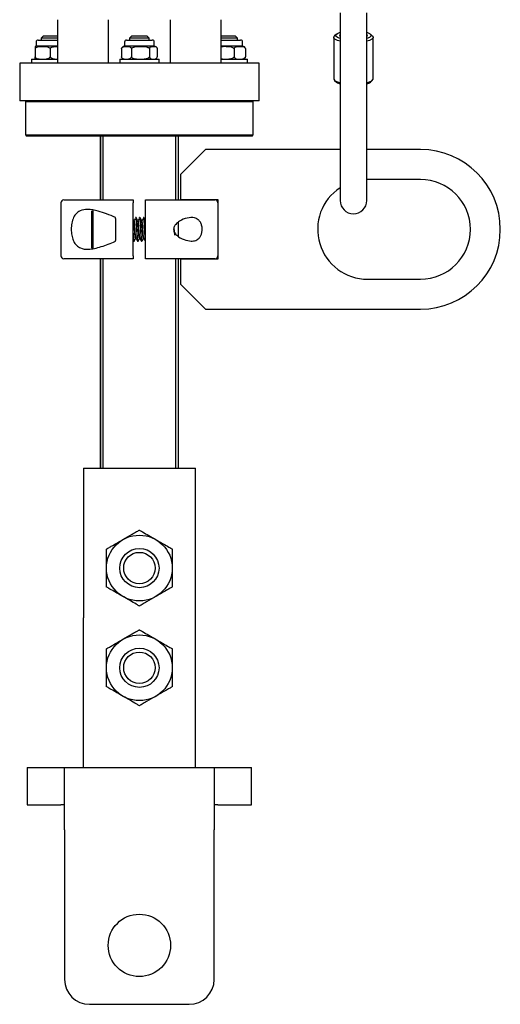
# Model space of a CAD drawing. Header units: inches. Extents: x 22.7 to 77.5, y 10.7 to 108.6.
# Tile 5 of 34: x 69.1 to 73.9, y 24.3 to 34.1. Entities that reach past the tile are written whole.
import ezdxf

# ---------------------------------------------------------------- set-up
doc = ezdxf.new("R2010")
doc.units = ezdxf.units.IN
doc.header["$MEASUREMENT"] = 0

msp = doc.modelspace()

# ---------------------------------------------------------------- linework, layer by layer
at = {"color": 7, "linetype": 'Continuous', "lineweight": 25}
for p, q in [((72.2725, 34.2106), (72.2725, 33.182)), ((72.5402, 33.182), (72.5402, 34.2106)), ((69.4429, 33.7053), (69.4429, 34.1428)), ((69.9476, 34.1428), (69.9476, 33.7053)), ((70.5726, 33.7053), (70.5726, 34.1428)), ((71.0774, 34.1428), (71.0774, 33.7053)), ((69.2956, 33.9759), (69.2759, 33.9562)), ((69.3549, 33.9759), (69.2956, 33.9759)), ((69.4429, 33.9759), (69.3549, 33.9759)), ((70.1814, 33.9759), (70.1617, 33.9562)), ((70.3034, 33.9759), (70.1814, 33.9759)), ((70.3389, 33.9759), (70.3034, 33.9759)), ((70.3586, 33.9562), (70.3389, 33.9759)), ((71.1413, 33.9759), (71.0774, 33.9759)), ((71.2247, 33.9759), (71.1413, 33.9759)), ((71.2444, 33.9562), (71.2247, 33.9759)), ((72.2365, 33.9985), (72.2177, 33.9811)), ((72.5951, 33.9811), (72.5762, 33.9985)), ((69.2253, 33.9189), (69.2253, 33.8761)), ((69.4422, 33.8761), (69.2253, 33.8761)), ((69.245, 33.9386), (69.4429, 33.9386)), ((69.2759, 33.9562), (69.2759, 33.9386)), ((69.35, 33.9562), (69.2759, 33.9562)), ((69.4429, 33.9562), (69.35, 33.9562)), ((70.1111, 33.9189), (70.1111, 33.8761)), ((70.394, 33.8761), (70.1111, 33.8761)), ((70.1308, 33.9386), (70.3895, 33.9386)), ((70.1617, 33.9562), (70.1617, 33.9386)), ((70.3142, 33.9562), (70.1617, 33.9562)), ((70.3586, 33.9562), (70.3142, 33.9562)), ((70.3586, 33.9386), (70.3586, 33.9562)), ((70.4091, 33.8761), (70.394, 33.8761)), ((70.4091, 33.8761), (70.4091, 33.9189)), ((71.1401, 33.9562), (71.0774, 33.9562)), ((71.0774, 33.9386), (71.2753, 33.9386)), ((71.2608, 33.8761), (71.0774, 33.8761)), ((71.2444, 33.9562), (71.1401, 33.9562)), ((71.2444, 33.9386), (71.2444, 33.9562)), ((71.295, 33.8761), (71.2608, 33.8761)), ((71.295, 33.8761), (71.295, 33.9189)), ((72.2095, 33.9657), (72.2095, 33.5492)), ((72.6032, 33.5492), (72.6032, 33.9657)), ((69.214, 33.8533), (69.214, 33.7694)), ((69.3652, 33.8533), (69.3652, 33.7694)), ((70.0804, 33.8533), (70.0804, 33.7694)), ((70.1811, 33.8533), (70.1811, 33.7694)), ((70.3608, 33.8533), (70.3608, 33.7694)), ((70.4338, 33.8649), (70.4321, 33.8666)), ((70.4398, 33.8533), (70.4398, 33.7694)), ((71.2088, 33.8533), (71.2088, 33.7694)), ((71.3236, 33.8533), (71.3236, 33.7694)), ((69.0601, 33.7053), (69.0601, 33.3303)), ((71.4601, 33.7053), (69.0601, 33.7053)), ((69.1775, 33.7466), (69.1775, 33.7053)), ((69.1775, 33.7466), (69.4429, 33.7466)), ((70.0633, 33.7466), (70.0633, 33.7053)), ((70.0633, 33.7466), (70.457, 33.7466)), ((70.4332, 33.7571), (70.4338, 33.7578)), ((70.457, 33.7053), (70.457, 33.7466)), ((71.0774, 33.7466), (71.3428, 33.7466)), ((71.3428, 33.7053), (71.3428, 33.7466)), ((71.4601, 33.3303), (71.4601, 33.7053)), ((72.2177, 33.5338), (72.2365, 33.5164)), ((72.5762, 33.5164), (72.5951, 33.5338)), ((71.4601, 33.3303), (69.0601, 33.3303)), ((69.1298, 33.3303), (69.1184, 33.3188)), ((69.1184, 33.3188), (69.1184, 32.9873)), ((71.4019, 33.3188), (69.1184, 33.3188)), ((71.4019, 33.3188), (71.3905, 33.3303)), ((71.4019, 32.9873), (71.4019, 33.3188)), ((72.2725, 33.182), (72.2725, 32.3293)), ((72.5402, 32.3293), (72.5402, 33.182)), ((69.1184, 32.9873), (69.1298, 32.9759)), ((69.1184, 32.9873), (71.4019, 32.9873)), ((71.3905, 32.9759), (71.4019, 32.9873)), ((71.3905, 32.9759), (69.1298, 32.9759)), ((69.8664, 32.9759), (69.8664, 32.3355)), ((69.8728, 32.3355), (69.8728, 32.9759)), ((69.8944, 32.9759), (69.8944, 32.3355)), ((70.6259, 32.3355), (70.6259, 32.9759)), ((70.6475, 32.9759), (70.6475, 32.3355)), ((70.6538, 32.3355), (70.6538, 32.9759)), ((70.9225, 32.8403), (70.6725, 32.5903)), ((72.2725, 32.8403), (70.9225, 32.8403)), ((73.0788, 32.8403), (72.5402, 32.8403)), ((70.6725, 32.5903), (70.6725, 32.3403)), ((72.5475, 32.5403), (72.5402, 32.5402)), ((73.0788, 32.5403), (72.5475, 32.5403)), ((69.4727, 32.306), (69.4727, 31.7745)), ((69.5023, 32.3355), (70.1972, 32.3355)), ((70.1972, 31.7745), (70.1972, 32.306)), ((70.3231, 32.3355), (71.018, 32.3355)), ((70.3231, 31.7745), (70.3231, 32.306)), ((70.6725, 32.3403), (71.0475, 32.3403)), ((71.0475, 32.3403), (71.0475, 31.7403)), ((69.7838, 31.8534), (69.7838, 32.2271)), ((69.7938, 32.2312), (69.7938, 31.8493)), ((70.02, 32.1504), (70.02, 32.1601)), ((70.02, 32.1504), (70.02, 31.9301)), ((70.2024, 32.1326), (70.1972, 32.1417)), ((70.2267, 32.1584), (70.2218, 32.1584)), ((70.2661, 32.1584), (70.2611, 32.1584)), ((70.3054, 32.1584), (70.3005, 32.1584)), ((70.6499, 32.111), (70.6499, 31.9706)), ((70.02, 31.9204), (70.02, 31.9301)), ((70.1972, 31.9302), (70.2015, 31.9226)), ((70.2021, 31.9221), (70.207, 31.9221)), ((70.2414, 31.9221), (70.2464, 31.9221)), ((70.2808, 31.9221), (70.2857, 31.9221)), ((70.3202, 31.9221), (70.3231, 31.9221)), ((69.7838, 31.8534), (69.7938, 31.8434)), ((70.1972, 31.745), (69.5023, 31.745)), ((69.8664, 31.745), (69.8664, 29.6437)), ((69.8728, 29.6437), (69.8728, 31.745)), ((69.8944, 31.745), (69.8944, 29.6437)), ((71.018, 31.745), (70.3231, 31.745)), ((70.6259, 29.6437), (70.6259, 31.745)), ((70.6475, 31.745), (70.6475, 29.6437)), ((70.6538, 29.6437), (70.6538, 31.745)), ((70.6725, 31.7403), (70.6725, 31.4903)), ((71.0475, 31.7403), (70.6725, 31.7403)), ((72.5475, 31.5403), (73.0788, 31.5403)), ((70.6725, 31.4903), (70.9225, 31.2403)), ((70.9225, 31.2403), (73.0788, 31.2403)), ((69.6987, 29.6437), (69.6987, 28.1437)), ((69.6987, 29.6437), (70.8216, 29.6437)), ((70.8216, 28.1437), (70.8216, 29.6437)), ((69.6976, 28.1437), (69.6976, 26.6437)), ((69.6987, 28.1437), (69.6976, 28.1437)), ((70.8226, 28.1437), (70.8216, 28.1437)), ((70.8226, 26.6437), (70.8226, 28.1437)), ((69.1351, 26.6437), (69.1351, 26.2687)), ((69.1351, 26.6437), (69.4726, 26.6437)), ((69.4726, 26.6437), (69.5101, 26.6437)), ((69.5101, 26.0187), (69.5101, 26.6437)), ((69.5101, 26.6437), (71.0101, 26.6437)), ((71.0101, 26.6437), (71.0101, 26.0187)), ((71.0101, 26.6437), (71.0476, 26.6437)), ((71.0476, 26.6437), (71.3851, 26.6437)), ((71.3851, 26.2687), (71.3851, 26.6437)), ((69.1351, 26.2687), (69.4726, 26.2687)), ((69.5101, 26.2687), (69.4726, 26.2687)), ((71.0476, 26.2687), (71.0101, 26.2687)), ((71.0476, 26.2687), (71.3851, 26.2687)), ((69.5101, 26.0187), (69.5101, 24.5187)), ((71.0101, 24.5187), (71.0101, 26.0187)), ((69.7601, 24.2687), (70.7601, 24.2687))]:
    msp.add_line(p, q, dxfattribs=at)
at = {"color": 7, "linetype": 'Continuous', "lineweight": 25, "flags": 128}
for points in [[(72.2725, 33.9261), (72.2455, 33.9346), (72.2209, 33.9476), (72.21, 33.962), (72.2136, 33.9767), (72.2177, 33.9811)], [(72.2725, 33.9528), (72.2725, 33.9528), (72.2452, 33.9644), (72.231, 33.9777), (72.231, 33.9915), (72.2452, 34.0048), (72.2725, 34.0164), (72.2725, 34.0164)], [(72.2725, 33.9757), (72.269, 33.9815), (72.2725, 33.9936)], [(72.5402, 34.0164), (72.5403, 34.0164), (72.5675, 34.0048), (72.5817, 33.9915), (72.5817, 33.9777), (72.5675, 33.9644), (72.5403, 33.9528), (72.5402, 33.9528)], [(72.5402, 33.9936), (72.5437, 33.9815), (72.5402, 33.9757)], [(72.5951, 33.9811), (72.5991, 33.9767), (72.6028, 33.962), (72.5919, 33.9476), (72.5672, 33.9346), (72.5402, 33.9261)], [(72.2095, 33.5492), (72.21, 33.5455), (72.2209, 33.5311), (72.2455, 33.5181), (72.2725, 33.5096)], [(72.2365, 33.5164), (72.2452, 33.5101), (72.2725, 33.4985), (72.2725, 33.4985)], [(72.5402, 33.5096), (72.5672, 33.5181), (72.5919, 33.5311), (72.6028, 33.5455), (72.6032, 33.5492)]]:
    msp.add_lwpolyline(points, dxfattribs=at)
at = {"color": 7, "linetype": 'Continuous', "lineweight": 25}
for centre, radius in [((70.2601, 28.6437), 0.3297), ((70.2601, 28.6437), 0.1969), ((70.2601, 28.6437), 0.1575), ((70.2601, 27.6437), 0.3297), ((70.2601, 27.6437), 0.1969), ((70.2601, 27.6437), 0.1575), ((70.2601, 24.8597), 0.3125)]:
    msp.add_circle(centre, radius, dxfattribs=at)
for centre, radius, start, end in [((69.245, 33.9189), 0.0197, 90, 180), ((70.1111, 33.8434), 0.0327, 90, 138.91153), ((70.1308, 33.9189), 0.0197, 90, 180), ((70.3895, 33.9189), 0.0197, 0, 90), ((70.4091, 33.8434), 0.0327, 53.65957, 90), ((71.2753, 33.9189), 0.0197, 0, 90), ((71.295, 33.8434), 0.0327, 56.5403, 90), ((70.1111, 33.7793), 0.0327, 221.11912, 270), ((70.4091, 33.7793), 0.0327, 270, 305.7962), ((71.295, 33.7793), 0.0327, 270, 303.55956), ((72.5106, 33.6028), 0.1085, 285.87451, 307.22819), ((73.0788, 32.0403), 0.8, 270, 90), ((73.0788, 32.0403), 0.5, 270, 90), ((72.5475, 32.0403), 0.5, 123.37213, 270), ((69.5023, 32.306), 0.0295, 90, 180), ((71.018, 32.306), 0.0295, 0, 90), ((72.4064, 32.3293), 0.1339, 180, 0), ((69.5023, 31.7745), 0.0295, 180, 270), ((71.018, 31.7745), 0.0295, 270, 0), ((69.7601, 24.5187), 0.25, 180, 270), ((70.7601, 24.5187), 0.25, 270, 0)]:
    msp.add_arc(centre, radius, start, end, dxfattribs=at)
for points, knots in [([(69.214, 33.8533), (69.216, 33.8561), (69.2211, 33.8632), (69.2414, 33.8731), (69.2713, 33.8755), (69.3072, 33.8755), (69.3343, 33.8732), (69.3522, 33.8663), (69.3608, 33.8601), (69.3641, 33.855), (69.3652, 33.8533)], [0, 0, 0, 0, 0.058172, 0.144984, 0.39625, 0.615589, 0.81728, 0.899708, 0.966128, 1, 1, 1, 1]), ([(69.2195, 33.875), (69.2188, 33.8752), (69.2175, 33.8756), (69.2158, 33.8732), (69.2147, 33.8663), (69.2142, 33.8601), (69.214, 33.855), (69.214, 33.8533)], [0, 0, 0, 0, 0.363294, 0.697358, 0.833884, 0.943896, 1, 1, 1, 1]), ([(69.3652, 33.8533), (69.3669, 33.8556), (69.3713, 33.8616), (69.3876, 33.8708), (69.4125, 33.8749), (69.4331, 33.8751), (69.4429, 33.8752)], [0, 0, 0, 0, 0.095009, 0.250173, 0.647106, 1, 1, 1, 1]), ([(70.0804, 33.8533), (70.0818, 33.8561), (70.0852, 33.8632), (70.0987, 33.8731), (70.1186, 33.8755), (70.1425, 33.8755), (70.1606, 33.8732), (70.1725, 33.8663), (70.1782, 33.8601), (70.1804, 33.855), (70.1811, 33.8533)], [0, 0, 0, 0, 0.058172, 0.144984, 0.39625, 0.615589, 0.81728, 0.899708, 0.966128, 1, 1, 1, 1]), ([(70.1811, 33.8533), (70.1835, 33.8561), (70.1896, 33.8632), (70.2136, 33.8731), (70.2493, 33.8755), (70.2919, 33.8755), (70.3241, 33.8732), (70.3454, 33.8663), (70.3556, 33.8601), (70.3595, 33.855), (70.3608, 33.8533)], [0, 0, 0, 0, 0.058172, 0.144984, 0.39625, 0.615589, 0.81728, 0.899708, 0.966128, 1, 1, 1, 1]), ([(70.3608, 33.8533), (70.3616, 33.8556), (70.3638, 33.8616), (70.3719, 33.8708), (70.3846, 33.875), (70.4046, 33.8755), (70.4217, 33.8757), (70.4341, 33.865), (70.4379, 33.8594), (70.4394, 33.8547), (70.4398, 33.8533)], [0, 0, 0, 0, 0.0461, 0.121389, 0.313989, 0.500151, 0.843553, 0.908262, 0.973432, 1, 1, 1, 1]), ([(71.0774, 33.8718), (71.0851, 33.8731), (71.1064, 33.8766), (71.1407, 33.8751), (71.1726, 33.8732), (71.1935, 33.8663), (71.2037, 33.8601), (71.2075, 33.855), (71.2088, 33.8533)], [0, 0, 0, 0, 0.169807, 0.471411, 0.748749, 0.862092, 0.953423, 1, 1, 1, 1]), ([(71.2088, 33.8533), (71.21, 33.8556), (71.2131, 33.8616), (71.2249, 33.8708), (71.2433, 33.875), (71.2725, 33.8755), (71.2973, 33.8757), (71.3153, 33.865), (71.3207, 33.8594), (71.3229, 33.8547), (71.3236, 33.8533)], [0, 0, 0, 0, 0.0461, 0.121389, 0.313989, 0.500151, 0.843553, 0.908262, 0.973432, 1, 1, 1, 1]), ([(71.3236, 33.8533), (71.3227, 33.8561), (71.3206, 33.8631), (71.3165, 33.8687), (71.3135, 33.8695), (71.3124, 33.8698)], [0, 0, 0, 0, 0.299975, 0.747642, 1, 1, 1, 1]), ([(69.214, 33.7694), (69.216, 33.7665), (69.2211, 33.7595), (69.2414, 33.7496), (69.2713, 33.7472), (69.3072, 33.7472), (69.3343, 33.7495), (69.3522, 33.7564), (69.3608, 33.7626), (69.3641, 33.7677), (69.3652, 33.7694)], [0, 0, 0, 0, 0.058172, 0.144984, 0.39625, 0.615589, 0.81728, 0.899708, 0.966128, 1, 1, 1, 1]), ([(69.2179, 33.7477), (69.2177, 33.7477), (69.2169, 33.7476), (69.2158, 33.7495), (69.2147, 33.7564), (69.2142, 33.7626), (69.214, 33.7677), (69.214, 33.7694)], [0, 0, 0, 0, 0.114821, 0.579254, 0.769058, 0.922002, 1, 1, 1, 1]), ([(69.3652, 33.7694), (69.3669, 33.7671), (69.3713, 33.761), (69.3876, 33.7519), (69.4125, 33.7478), (69.4331, 33.7476), (69.4429, 33.7474)], [0, 0, 0, 0, 0.095009, 0.250173, 0.647106, 1, 1, 1, 1]), ([(70.0866, 33.8649), (70.0865, 33.8648), (70.0847, 33.8632), (70.0824, 33.8593), (70.0809, 33.8547), (70.0804, 33.8533)], [0, 0, 0, 0, 0.040478, 0.72212, 1, 1, 1, 1]), ([(70.0866, 33.7578), (70.0865, 33.7579), (70.0847, 33.7595), (70.0824, 33.7633), (70.0809, 33.768), (70.0804, 33.7694)], [0, 0, 0, 0, 0.041812, 0.722507, 1, 1, 1, 1]), ([(70.0804, 33.7694), (70.0818, 33.7665), (70.0852, 33.7595), (70.0987, 33.7496), (70.1186, 33.7472), (70.1425, 33.7472), (70.1606, 33.7495), (70.1725, 33.7564), (70.1782, 33.7626), (70.1804, 33.7677), (70.1811, 33.7694)], [0, 0, 0, 0, 0.058172, 0.144984, 0.39625, 0.615589, 0.81728, 0.899708, 0.966128, 1, 1, 1, 1]), ([(70.1811, 33.7694), (70.1835, 33.7665), (70.1896, 33.7595), (70.2136, 33.7496), (70.2493, 33.7472), (70.2919, 33.7472), (70.3241, 33.7495), (70.3454, 33.7564), (70.3556, 33.7626), (70.3595, 33.7677), (70.3608, 33.7694)], [0, 0, 0, 0, 0.058172, 0.144984, 0.39625, 0.615589, 0.81728, 0.899708, 0.966128, 1, 1, 1, 1]), ([(70.3608, 33.7694), (70.3616, 33.7671), (70.3638, 33.761), (70.3719, 33.7519), (70.3846, 33.7477), (70.4046, 33.7472), (70.4217, 33.747), (70.4341, 33.7577), (70.4379, 33.7633), (70.4394, 33.768), (70.4398, 33.7694)], [0, 0, 0, 0, 0.0461, 0.121389, 0.313989, 0.500151, 0.843553, 0.908262, 0.973432, 1, 1, 1, 1]), ([(71.0774, 33.7509), (71.0851, 33.7496), (71.1064, 33.7461), (71.1407, 33.7476), (71.1726, 33.7494), (71.1935, 33.7564), (71.2037, 33.7626), (71.2075, 33.7677), (71.2088, 33.7694)], [0, 0, 0, 0, 0.169807, 0.471411, 0.748749, 0.862092, 0.953423, 1, 1, 1, 1]), ([(71.2088, 33.7694), (71.21, 33.7671), (71.2131, 33.761), (71.2249, 33.7519), (71.2433, 33.7477), (71.2725, 33.7472), (71.2973, 33.747), (71.3153, 33.7577), (71.3207, 33.7633), (71.3229, 33.768), (71.3236, 33.7694)], [0, 0, 0, 0, 0.0461, 0.121389, 0.313989, 0.500151, 0.843553, 0.908262, 0.973432, 1, 1, 1, 1]), ([(71.3236, 33.7694), (71.3227, 33.7666), (71.3206, 33.7596), (71.3165, 33.754), (71.3135, 33.7532), (71.3124, 33.7529)], [0, 0, 0, 0, 0.300043, 0.747811, 1, 1, 1, 1]), ([(70.1972, 32.3355), (70.1972, 32.3352), (70.1972, 32.3345), (70.1972, 32.3294), (70.1972, 32.3219), (70.1972, 32.3136), (70.1972, 32.3081), (70.1972, 32.306)], [0, 0, 0, 0, 0.215602, 0.431217, 0.646472, 0.86104, 1, 1, 1, 1]), ([(70.3231, 32.306), (70.3231, 32.3093), (70.3231, 32.3159), (70.3231, 32.3248), (70.3231, 32.3314), (70.3231, 32.335), (70.3231, 32.3354), (70.3231, 32.3355)], [0, 0, 0, 0, 0.213814, 0.427618, 0.641723, 0.856486, 1, 1, 1, 1]), ([(70.02, 32.1601), (69.9905, 32.1723), (69.9315, 32.1969), (69.8367, 32.228), (69.7453, 32.2447), (69.67, 32.2328), (69.6221, 32.1978), (69.5931, 32.1484), (69.5781, 32.0888), (69.5754, 32.0257), (69.583, 31.9673), (69.6006, 31.9166), (69.6293, 31.8763), (69.6766, 31.8456), (69.7392, 31.8377), (69.8108, 31.8475), (69.9007, 31.8716), (69.9722, 31.9009), (70.02, 31.9204)], [0, 0, 0, 0, 0.07217, 0.144249, 0.239749, 0.315017, 0.371376, 0.41916, 0.467126, 0.510616, 0.552318, 0.594413, 0.638967, 0.688992, 0.767157, 0.825109, 0.883168, 1, 1, 1, 1]), ([(70.2225, 31.9498), (70.2222, 31.9489), (70.2212, 31.9453), (70.2193, 31.9532), (70.2168, 31.9729), (70.2144, 32.004), (70.2119, 32.0402), (70.2095, 32.0766), (70.2071, 32.1054), (70.2051, 32.1239), (70.2035, 32.1315), (70.2026, 32.1322), (70.2024, 32.1324)], [0, 0, 0, 0, 0.035723, 0.158408, 0.281093, 0.403778, 0.526463, 0.649148, 0.771833, 0.869449, 0.968304, 1, 1, 1, 1]), ([(70.219, 32.147), (70.2165, 32.1431), (70.2116, 32.1352), (70.2066, 32.1274), (70.2042, 32.1235)], [0, 0, 0, 0, 0.500037, 1, 1, 1, 1]), ([(70.226, 31.9497), (70.2254, 31.9508), (70.224, 31.9535), (70.2218, 31.9734), (70.2193, 32.0038), (70.2168, 32.0403), (70.2144, 32.0766), (70.2119, 32.1072), (70.2095, 32.1286), (70.2078, 32.1314), (70.207, 32.1328)], [0, 0, 0, 0, 0.092784, 0.222386, 0.351988, 0.481591, 0.611193, 0.740795, 0.870398, 1, 1, 1, 1]), ([(70.2418, 32.1326), (70.2393, 32.1369), (70.2344, 32.1454), (70.2294, 32.154), (70.227, 32.1582)], [0, 0, 0, 0, 0.499922, 1, 1, 1, 1]), ([(70.247, 31.9244), (70.2468, 31.9235), (70.2458, 31.9191), (70.2439, 31.9292), (70.2414, 31.9543), (70.239, 31.9939), (70.2365, 32.0402), (70.2341, 32.0867), (70.2316, 32.1257), (70.2292, 32.1522), (70.2277, 32.1557), (70.227, 32.1573)], [0, 0, 0, 0, 0.030531, 0.153568, 0.276605, 0.399642, 0.522679, 0.645717, 0.768754, 0.891791, 1, 1, 1, 1]), ([(70.2618, 31.9498), (70.2616, 31.9489), (70.2605, 31.9453), (70.2587, 31.9532), (70.2562, 31.9729), (70.2537, 32.004), (70.2513, 32.0402), (70.2488, 32.0766), (70.2465, 32.1054), (70.2444, 32.1239), (70.2428, 32.1315), (70.242, 32.1322), (70.2418, 32.1324)], [0, 0, 0, 0, 0.035723, 0.158408, 0.281093, 0.403778, 0.526463, 0.649148, 0.771833, 0.869449, 0.968304, 1, 1, 1, 1]), ([(70.2584, 32.147), (70.2559, 32.1431), (70.2509, 32.1352), (70.246, 32.1274), (70.2435, 32.1235)], [0, 0, 0, 0, 0.500037, 1, 1, 1, 1]), ([(70.2654, 31.9497), (70.2648, 31.9508), (70.2634, 31.9535), (70.2611, 31.9734), (70.2587, 32.0038), (70.2562, 32.0403), (70.2537, 32.0766), (70.2513, 32.1072), (70.2488, 32.1286), (70.2472, 32.1314), (70.2464, 32.1328)], [0, 0, 0, 0, 0.092784, 0.222386, 0.351988, 0.481591, 0.611193, 0.740795, 0.870398, 1, 1, 1, 1]), ([(70.2607, 32.1567), (70.2608, 32.1573), (70.2618, 32.1614), (70.2636, 32.1512), (70.2661, 32.1262), (70.2685, 32.0866), (70.271, 32.0403), (70.2734, 31.9938), (70.2759, 31.9548), (70.2784, 31.9275), (70.28, 31.9239), (70.2808, 31.9221)], [0, 0, 0, 0, 0.023017, 0.14514, 0.267263, 0.389385, 0.511508, 0.633631, 0.755754, 0.877877, 1, 1, 1, 1]), ([(70.2812, 32.1326), (70.2787, 32.1369), (70.2738, 32.1454), (70.2688, 32.154), (70.2663, 32.1582)], [0, 0, 0, 0, 0.499922, 1, 1, 1, 1]), ([(70.2863, 31.9244), (70.2861, 31.9235), (70.2851, 31.9191), (70.2833, 31.9292), (70.2808, 31.9543), (70.2784, 31.9939), (70.2759, 32.0402), (70.2734, 32.0867), (70.271, 32.1257), (70.2686, 32.1522), (70.2671, 32.1557), (70.2663, 32.1573)], [0, 0, 0, 0, 0.030531, 0.153568, 0.276605, 0.399642, 0.522679, 0.645717, 0.768754, 0.891791, 1, 1, 1, 1]), ([(70.3012, 31.9498), (70.301, 31.9489), (70.2999, 31.9453), (70.298, 31.9532), (70.2956, 31.9729), (70.2931, 32.004), (70.2907, 32.0402), (70.2882, 32.0766), (70.2859, 32.1054), (70.2838, 32.1239), (70.2822, 32.1315), (70.2814, 32.1322), (70.2812, 32.1324)], [0, 0, 0, 0, 0.035723, 0.158408, 0.281093, 0.403778, 0.526463, 0.649148, 0.771833, 0.869449, 0.968304, 1, 1, 1, 1]), ([(70.2977, 32.147), (70.2953, 32.1431), (70.2903, 32.1352), (70.2854, 32.1274), (70.2829, 32.1235)], [0, 0, 0, 0, 0.500037, 1, 1, 1, 1]), ([(70.3047, 31.9497), (70.3041, 31.9508), (70.3027, 31.9535), (70.3005, 31.9734), (70.298, 32.0038), (70.2956, 32.0403), (70.2931, 32.0766), (70.2907, 32.1072), (70.2882, 32.1286), (70.2866, 32.1314), (70.2857, 32.1328)], [0, 0, 0, 0, 0.092784, 0.222386, 0.351988, 0.481591, 0.611193, 0.740795, 0.870398, 1, 1, 1, 1]), ([(70.3206, 32.1326), (70.3181, 32.1369), (70.3131, 32.1454), (70.3082, 32.154), (70.3057, 32.1582)], [0, 0, 0, 0, 0.499922, 1, 1, 1, 1]), ([(70.3231, 31.9293), (70.323, 31.9299), (70.322, 31.9329), (70.3202, 31.9555), (70.3177, 31.9936), (70.3153, 32.0403), (70.3128, 32.0867), (70.3103, 32.1257), (70.308, 32.1522), (70.3064, 32.1557), (70.3057, 32.1573)], [0, 0, 0, 0, 0.028251, 0.169504, 0.310757, 0.45201, 0.593264, 0.734517, 0.87577, 1, 1, 1, 1]), ([(70.3231, 32.1227), (70.3225, 32.1265), (70.3216, 32.1316), (70.3207, 32.1322), (70.3205, 32.1324)], [0, 0, 0, 0, 0.754635, 1, 1, 1, 1]), ([(70.781, 31.9221), (70.7567, 31.9253), (70.7074, 31.9317), (70.6451, 31.9666), (70.6118, 32.0053), (70.6031, 32.0305), (70.6031, 32.0495), (70.61, 32.0704), (70.6291, 32.0971), (70.6733, 32.1309), (70.7398, 32.1579), (70.8042, 32.1612), (70.8479, 32.141), (70.8718, 32.1143), (70.8859, 32.0818), (70.8912, 32.0469), (70.8888, 32.0128), (70.8799, 31.9826), (70.863, 31.9542), (70.8334, 31.93), (70.8032, 31.9225), (70.7838, 31.9222), (70.781, 31.9221)], [0, 0, 0, 0, 0.097532, 0.198315, 0.24128, 0.260977, 0.280795, 0.298947, 0.329142, 0.385376, 0.485287, 0.587681, 0.644286, 0.690004, 0.727625, 0.765411, 0.79931, 0.832445, 0.868093, 0.919124, 0.988362, 1, 1, 1, 1]), ([(70.2076, 31.9244), (70.2074, 31.9235), (70.2064, 31.9191), (70.2045, 31.9292), (70.2021, 31.9543), (70.1996, 31.9939), (70.198, 32.0248), (70.1972, 32.0403)], [0, 0, 0, 0, 0.058412, 0.293809, 0.529206, 0.764603, 1, 1, 1, 1]), ([(70.615, 31.9803), (70.6143, 31.9881), (70.6129, 32.0055), (70.6108, 32.0369), (70.6094, 32.0567), (70.6088, 32.0648)], [0, 0, 0, 0, 0.325899, 0.724285, 1, 1, 1, 1]), ([(70.2076, 31.9227), (70.2101, 31.927), (70.215, 31.9355), (70.22, 31.9441), (70.2225, 31.9484)], [0, 0, 0, 0, 0.500235, 1, 1, 1, 1]), ([(70.226, 31.9484), (70.2285, 31.9441), (70.2334, 31.9355), (70.2384, 31.9269), (70.2409, 31.9226)], [0, 0, 0, 0, 0.499757, 1, 1, 1, 1]), ([(70.2469, 31.9227), (70.2494, 31.927), (70.2544, 31.9355), (70.2594, 31.9441), (70.2619, 31.9484)], [0, 0, 0, 0, 0.500235, 1, 1, 1, 1]), ([(70.2653, 31.9484), (70.2678, 31.9441), (70.2728, 31.9355), (70.2778, 31.9269), (70.2803, 31.9226)], [0, 0, 0, 0, 0.499757, 1, 1, 1, 1]), ([(70.2863, 31.9227), (70.2888, 31.927), (70.2938, 31.9355), (70.2987, 31.9441), (70.3012, 31.9484)], [0, 0, 0, 0, 0.500235, 1, 1, 1, 1]), ([(70.3047, 31.9484), (70.3072, 31.9441), (70.3122, 31.9355), (70.3171, 31.9269), (70.3196, 31.9226)], [0, 0, 0, 0, 0.499757, 1, 1, 1, 1]), ([(70.1972, 31.7745), (70.1972, 31.7712), (70.1972, 31.7646), (70.1972, 31.7557), (70.1972, 31.7491), (70.1972, 31.7455), (70.1972, 31.7451), (70.1972, 31.745)], [0, 0, 0, 0, 0.213814, 0.427618, 0.641723, 0.856486, 1, 1, 1, 1]), ([(70.3231, 31.745), (70.3231, 31.7453), (70.3231, 31.746), (70.3231, 31.7511), (70.3231, 31.7586), (70.3231, 31.7669), (70.3231, 31.7724), (70.3231, 31.7745)], [0, 0, 0, 0, 0.215602, 0.431217, 0.646472, 0.86104, 1, 1, 1, 1]), ([(70.0953, 28.9293), (70.126, 28.947), (70.1723, 28.9737), (70.2262, 29.0049), (70.2502, 29.0187), (70.258, 29.0232), (70.26, 29.0244), (70.2601, 29.0245)], [0, 0, 0, 0, 0.532584, 0.800577, 0.935246, 0.994216, 1, 1, 1, 1]), ([(70.2601, 29.0245), (70.2635, 29.0225), (70.2718, 29.0177), (70.304, 28.9991), (70.3567, 28.9687), (70.4014, 28.9429), (70.425, 28.9293)], [0, 0, 0, 0, 0.090007, 0.224488, 0.591125, 1, 1, 1, 1]), ([(69.9304, 28.8341), (69.9325, 28.8353), (69.9382, 28.8386), (69.9573, 28.8496), (70.0104, 28.8803), (70.0589, 28.9083), (70.0953, 28.9293)], [0, 0, 0, 0, 0.058856, 0.165692, 0.374647, 1, 1, 1, 1]), ([(69.9304, 28.6437), (69.9304, 28.6504), (69.9304, 28.679), (69.9304, 28.7293), (69.9304, 28.7815), (69.9304, 28.8145), (69.9304, 28.8278), (69.9304, 28.8326), (69.9304, 28.8341)], [0, 0, 0, 0, 0.099457, 0.428508, 0.757342, 0.873681, 0.960848, 1, 1, 1, 1]), ([(70.425, 28.9293), (70.4308, 28.926), (70.4555, 28.9117), (70.4991, 28.8865), (70.5444, 28.8604), (70.5729, 28.8439), (70.5844, 28.8373), (70.5886, 28.8349), (70.5899, 28.8341)], [0, 0, 0, 0, 0.099457, 0.428508, 0.757342, 0.873681, 0.960848, 1, 1, 1, 1]), ([(70.5899, 28.8341), (70.5899, 28.8302), (70.5899, 28.8206), (70.5899, 28.7834), (70.5899, 28.7226), (70.5899, 28.671), (70.5899, 28.6437)], [0, 0, 0, 0, 0.090007, 0.224488, 0.591125, 1, 1, 1, 1]), ([(69.9304, 28.4534), (69.9304, 28.4572), (69.9304, 28.4668), (69.9304, 28.504), (69.9304, 28.5648), (69.9304, 28.6165), (69.9304, 28.6437)], [0, 0, 0, 0, 0.090007, 0.224488, 0.591125, 1, 1, 1, 1]), ([(70.5899, 28.6437), (70.5899, 28.6371), (70.5899, 28.6085), (70.5899, 28.5582), (70.5899, 28.5059), (70.5899, 28.473), (70.5899, 28.4597), (70.5899, 28.4549), (70.5899, 28.4534)], [0, 0, 0, 0, 0.099457, 0.428508, 0.757342, 0.873681, 0.960848, 1, 1, 1, 1]), ([(70.0953, 28.3582), (70.0895, 28.3615), (70.0648, 28.3758), (70.0212, 28.401), (69.9759, 28.4271), (69.9474, 28.4435), (69.9359, 28.4502), (69.9317, 28.4526), (69.9304, 28.4534)], [0, 0, 0, 0, 0.099457, 0.428508, 0.757342, 0.873681, 0.960848, 1, 1, 1, 1]), ([(70.5899, 28.4534), (70.5878, 28.4522), (70.5821, 28.4489), (70.563, 28.4378), (70.5098, 28.4072), (70.4614, 28.3792), (70.425, 28.3582)], [0, 0, 0, 0, 0.058856, 0.165692, 0.374647, 1, 1, 1, 1]), ([(70.2601, 28.263), (70.2568, 28.2649), (70.2485, 28.2697), (70.2163, 28.2883), (70.1636, 28.3187), (70.1189, 28.3446), (70.0953, 28.3582)], [0, 0, 0, 0, 0.090007, 0.224488, 0.591125, 1, 1, 1, 1]), ([(70.425, 28.3582), (70.3942, 28.3404), (70.348, 28.3137), (70.2941, 28.2826), (70.2701, 28.2688), (70.2623, 28.2642), (70.2603, 28.2631), (70.2601, 28.263)], [0, 0, 0, 0, 0.532584, 0.800577, 0.935246, 0.994216, 1, 1, 1, 1]), ([(70.0953, 27.9293), (70.126, 27.947), (70.1723, 27.9737), (70.2262, 28.0049), (70.2502, 28.0187), (70.258, 28.0232), (70.26, 28.0244), (70.2601, 28.0245)], [0, 0, 0, 0, 0.532584, 0.800577, 0.935246, 0.994216, 1, 1, 1, 1]), ([(70.2601, 28.0245), (70.2635, 28.0225), (70.2718, 28.0177), (70.304, 27.9991), (70.3567, 27.9687), (70.4014, 27.9429), (70.425, 27.9293)], [0, 0, 0, 0, 0.090007, 0.224488, 0.591125, 1, 1, 1, 1]), ([(69.9304, 27.8341), (69.9325, 27.8353), (69.9382, 27.8386), (69.9573, 27.8496), (70.0104, 27.8803), (70.0589, 27.9083), (70.0953, 27.9293)], [0, 0, 0, 0, 0.058856, 0.165692, 0.374647, 1, 1, 1, 1]), ([(70.425, 27.9293), (70.4308, 27.926), (70.4555, 27.9117), (70.4991, 27.8865), (70.5444, 27.8604), (70.5729, 27.8439), (70.5844, 27.8373), (70.5886, 27.8349), (70.5899, 27.8341)], [0, 0, 0, 0, 0.099457, 0.428508, 0.757342, 0.873681, 0.960848, 1, 1, 1, 1]), ([(69.9304, 27.6437), (69.9304, 27.6504), (69.9304, 27.679), (69.9304, 27.7293), (69.9304, 27.7815), (69.9304, 27.8145), (69.9304, 27.8278), (69.9304, 27.8326), (69.9304, 27.8341)], [0, 0, 0, 0, 0.099457, 0.428508, 0.757342, 0.873681, 0.960848, 1, 1, 1, 1]), ([(70.5899, 27.8341), (70.5899, 27.8302), (70.5899, 27.8206), (70.5899, 27.7834), (70.5899, 27.7226), (70.5899, 27.671), (70.5899, 27.6437)], [0, 0, 0, 0, 0.090007, 0.224488, 0.591125, 1, 1, 1, 1]), ([(69.9304, 27.4534), (69.9304, 27.4572), (69.9304, 27.4668), (69.9304, 27.504), (69.9304, 27.5648), (69.9304, 27.6165), (69.9304, 27.6437)], [0, 0, 0, 0, 0.090007, 0.224488, 0.591125, 1, 1, 1, 1]), ([(70.5899, 27.6437), (70.5899, 27.6371), (70.5899, 27.6085), (70.5899, 27.5582), (70.5899, 27.5059), (70.5899, 27.473), (70.5899, 27.4597), (70.5899, 27.4549), (70.5899, 27.4534)], [0, 0, 0, 0, 0.099457, 0.428508, 0.757342, 0.873681, 0.960848, 1, 1, 1, 1]), ([(70.0953, 27.3582), (70.0895, 27.3615), (70.0648, 27.3758), (70.0212, 27.401), (69.9759, 27.4271), (69.9474, 27.4435), (69.9359, 27.4502), (69.9317, 27.4526), (69.9304, 27.4534)], [0, 0, 0, 0, 0.099457, 0.428508, 0.757342, 0.873681, 0.960848, 1, 1, 1, 1]), ([(70.5899, 27.4534), (70.5878, 27.4522), (70.5821, 27.4489), (70.563, 27.4378), (70.5098, 27.4072), (70.4614, 27.3792), (70.425, 27.3582)], [0, 0, 0, 0, 0.058856, 0.165692, 0.374647, 1, 1, 1, 1]), ([(70.2601, 27.263), (70.2568, 27.2649), (70.2485, 27.2697), (70.2163, 27.2883), (70.1636, 27.3187), (70.1189, 27.3446), (70.0953, 27.3582)], [0, 0, 0, 0, 0.090007, 0.224488, 0.591125, 1, 1, 1, 1]), ([(70.425, 27.3582), (70.3942, 27.3404), (70.348, 27.3137), (70.2941, 27.2826), (70.2701, 27.2688), (70.2623, 27.2642), (70.2603, 27.2631), (70.2601, 27.263)], [0, 0, 0, 0, 0.532584, 0.800577, 0.935246, 0.994216, 1, 1, 1, 1])]:
    msp.add_open_spline(points, degree=3, knots=knots, dxfattribs=at)
for points in [[(70.2218, 32.1584), (70.2226, 32.1566), (70.2242, 32.153), (70.2267, 32.1257), (70.2291, 32.0867), (70.2316, 32.0403), (70.2341, 31.9938), (70.2365, 31.9548), (70.239, 31.9275), (70.2406, 31.9239), (70.2414, 31.9221)], [(70.3005, 32.1584), (70.3013, 32.1566), (70.303, 32.153), (70.3054, 32.1257), (70.3079, 32.0867), (70.3103, 32.0403), (70.3128, 31.9938), (70.3153, 31.9548), (70.3177, 31.9275), (70.3194, 31.9239), (70.3202, 31.9221)], [(70.1972, 31.9567), (70.198, 31.9468), (70.1996, 31.927), (70.2013, 31.9238), (70.2021, 31.9221)]]:
    msp.add_open_spline(points, degree=3, dxfattribs=at)

doc.saveas('drawing.dxf')
